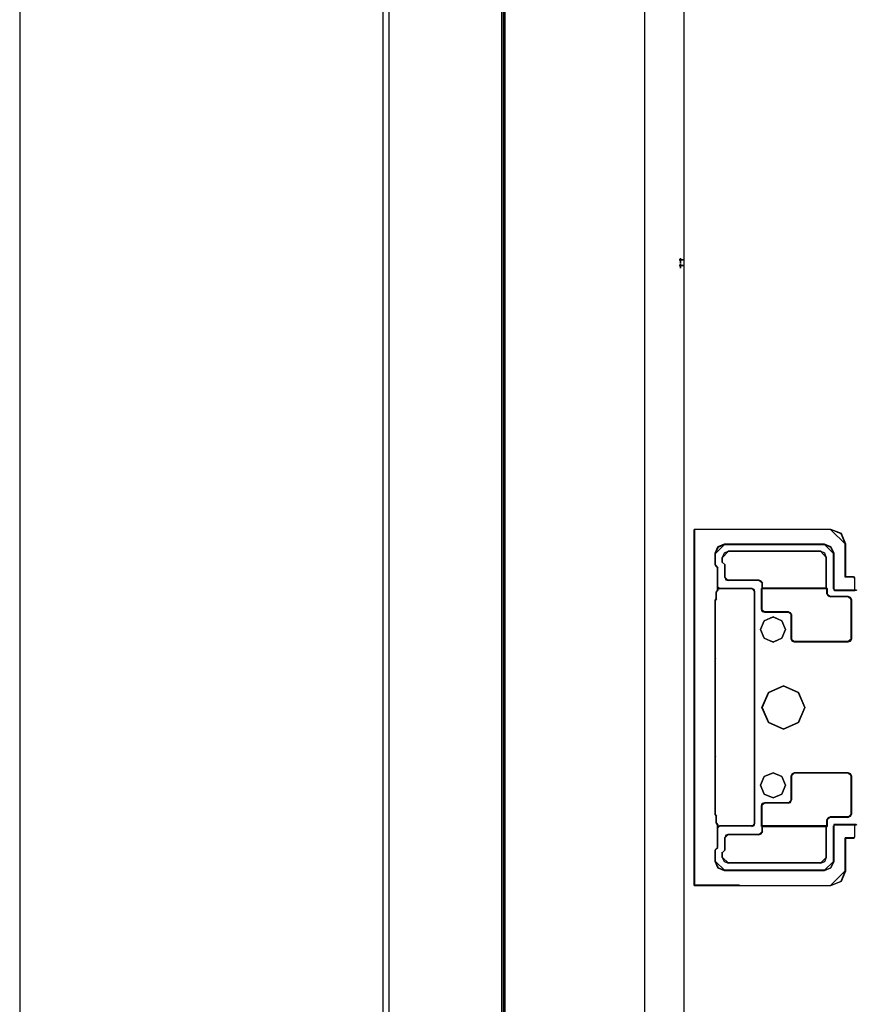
# Model space of a CAD drawing. Header units: millimetres. Extents: x 18084 to 52399, y 38174 to 56392.
# Tile 149 of 250: x 25022 to 25163, y 50901 to 51067. Entities that reach past the tile are written whole.
import ezdxf

# ---------------------------------------------------------------- set-up
doc = ezdxf.new("R2010")
doc.units = ezdxf.units.MM
doc.header["$LTSCALE"] = 100
for name, color, linetype in [('30', 7, 'Continuous'), ('5', 7, 'Continuous'), ('50', 7, 'Continuous'), ('51', 7, 'Continuous'), ('60', 7, 'Continuous')]:
    doc.layers.add(name, color=color, linetype=linetype)

msp = doc.modelspace()

# ---------------------------------------------------------------- linework, layer by layer
at = {"layer": '30', "color": 139}
for points in [[(25135.78, 50981.09), (25135.78, 50921.02), (25135.78, 50981.09)], [(25135.82, 50981.06), (25135.82, 50921.05), (25143.41, 50921.05), (25158.82, 50921.05), (25160.59, 50921.78), (25161.3, 50923.56), (25161.3, 50929.04), (25162.61, 50929.04), (25162.77, 50929.17), (25162.86, 50929.29), (25162.86, 50931.31), (25159.52, 50931.31), (25159.34, 50931.28), (25159.31, 50931.03), (25159.31, 50925.09), (25158.82, 50924.02), (25157.75, 50923.59), (25140.9, 50923.59), (25139.83, 50924.02), (25139.37, 50925.09), (25139.37, 50926.96), (25139.43, 50927.14), (25139.77, 50927.45), (25139.77, 50931.31), (25139.58, 50931.49), (25139.52, 50931.68), (25139.52, 50932.78), (25139.37, 50932.96), (25139.37, 50933.06), (25139.37, 50942.4), (25139.37, 50942.71), (25139.37, 50942.77), (25139.37, 50959.34), (25139.37, 50959.4), (25139.37, 50959.71), (25139.37, 50969.14), (25139.52, 50969.33), (25139.52, 50970.43), (25139.58, 50970.64), (25139.77, 50970.8), (25139.77, 50974.66), (25139.43, 50974.99), (25139.37, 50975.15), (25139.37, 50977.02), (25139.83, 50978.09), (25140.9, 50978.55), (25157.75, 50978.55), (25158.82, 50978.09), (25159.31, 50977.02), (25159.31, 50971.07), (25159.34, 50970.92), (25159.52, 50970.8), (25162.86, 50970.8), (25162.86, 50972.82), (25162.77, 50973), (25162.61, 50973.06), (25161.3, 50973.06), (25161.3, 50978.58), (25160.59, 50980.35), (25158.82, 50981.06), (25135.82, 50981.06)], [(25161.33, 50978.54), (25160.61, 50980.37), (25158.78, 50981.09), (25161.33, 50978.54)], [(25140.94, 50978.58), (25139.82, 50978.1), (25139.34, 50976.98), (25140.94, 50978.58)], [(25157.78, 50978.58), (25140.87, 50978.58), (25157.78, 50978.58)], [(25159.34, 50976.98), (25158.83, 50978.1), (25157.71, 50978.58), (25159.34, 50976.98)], [(25161.26, 50978.61), (25161.26, 50973.03), (25161.26, 50978.61)], [(25139.34, 50975.11), (25139.34, 50977.05), (25139.34, 50975.11)], [(25141.58, 50977.39), (25140.83, 50977.06), (25140.53, 50976.28), (25141.58, 50977.39)], [(25140.53, 50976.34), (25140.53, 50975.48), (25140.53, 50976.34)], [(25141.54, 50977.39), (25157.14, 50977.39), (25141.54, 50977.39)], [(25158.11, 50976.28), (25157.82, 50977.06), (25157.07, 50977.39), (25158.11, 50976.28)], [(25158.05, 50971.13), (25158.05, 50976.34), (25158.05, 50971.13)], [(25159.27, 50977.05), (25159.27, 50971.04), (25159.27, 50977.05)], [(25139.34, 50975.18), (25139.46, 50974.96), (25139.34, 50975.18)], [(25139.4, 50975.03), (25139.8, 50974.62), (25139.4, 50975.03)], [(25139.73, 50974.69), (25139.73, 50970.76), (25139.73, 50974.69)], [(25140.53, 50975.55), (25141, 50975.11), (25140.53, 50975.55)], [(25140.93, 50972.97), (25140.93, 50975.18), (25140.93, 50972.97)], [(25140.93, 50973.04), (25141.14, 50972.58), (25141.52, 50972.48), (25140.93, 50973.04)], [(25162.65, 50973.1), (25161.26, 50973.1), (25162.65, 50973.1)], [(25139.8, 50971.04), (25139.8, 50971.35), (25139.8, 50971.04)], [(25139.8, 50971.35), (25139.83, 50971.12), (25140.11, 50971.04), (25139.8, 50971.35)], [(25141.45, 50972.55), (25146.75, 50972.55), (25141.45, 50972.55)], [(25147.34, 50971.99), (25147.1, 50972.37), (25146.68, 50972.55), (25147.34, 50971.99)], [(25147.34, 50971.2), (25147.14, 50971.07), (25147.34, 50971.2)], [(25147.27, 50972.06), (25147.27, 50971.13), (25147.27, 50972.06)], [(25158.11, 50971.2), (25147.27, 50971.2), (25158.11, 50971.2)], [(25158.05, 50971.2), (25158.21, 50971.07), (25158.05, 50971.2)], [(25139.62, 50970.68), (25139.49, 50970.39), (25139.62, 50970.68)], [(25139.49, 50970.46), (25139.49, 50969.29), (25139.49, 50970.46)], [(25139.8, 50970.83), (25139.55, 50970.61), (25139.8, 50970.83)], [(25139.8, 50970.76), (25139.8, 50971.11), (25139.8, 50970.76)], [(25140.04, 50971.11), (25145.56, 50971.11), (25140.04, 50971.11)], [(25146.02, 50970.55), (25145.91, 50970.97), (25145.49, 50971.11), (25146.02, 50970.55)], [(25145.95, 50970.62), (25145.95, 50961.27), (25145.95, 50970.62)], [(25147.14, 50971.14), (25158.21, 50971.14), (25147.14, 50971.14)], [(25147.14, 50971.14), (25147.14, 50967.58), (25147.14, 50971.14)], [(25158.14, 50970.21), (25158.14, 50971.14), (25158.14, 50970.21)], [(25158.14, 50970.28), (25158.35, 50969.86), (25158.76, 50969.69), (25158.14, 50970.28)], [(25158.69, 50969.76), (25161.76, 50969.76), (25158.69, 50969.76)], [(25159.27, 50971.11), (25159.31, 50970.92), (25159.56, 50970.76), (25159.27, 50971.11)], [(25163.11, 50970.83), (25159.49, 50970.83), (25163.11, 50970.83)], [(25162.31, 50969.23), (25162.1, 50969.58), (25161.69, 50969.76), (25162.31, 50969.23)], [(25139.56, 50969.36), (25139.34, 50969.11), (25139.56, 50969.36)], [(25139.34, 50969.18), (25139.34, 50959.67), (25139.34, 50969.18)], [(25162.24, 50969.3), (25162.24, 50962.58), (25162.24, 50969.3)], [(25151.19, 50964.18), (25150.57, 50965.67), (25149.08, 50966.33), (25147.58, 50965.67), (25146.96, 50964.18), (25147.58, 50962.72), (25149.08, 50962.09), (25150.57, 50962.72), (25151.19, 50964.18)], [(25147.14, 50967.64), (25147.28, 50967.22), (25147.7, 50967.12), (25147.14, 50967.64)], [(25151.69, 50967.19), (25147.64, 50967.19), (25151.69, 50967.19)], [(25152.2, 50966.66), (25152, 50967.04), (25151.62, 50967.19), (25152.2, 50966.66)], [(25152.14, 50962.58), (25152.14, 50966.73), (25152.14, 50962.58)], [(25145.95, 50961.37), (25145.95, 50940.77), (25145.95, 50961.37)], [(25152.14, 50962.65), (25152.31, 50962.23), (25152.69, 50962.12), (25152.14, 50962.65)], [(25161.76, 50962.19), (25152.63, 50962.19), (25161.76, 50962.19)], [(25161.69, 50962.12), (25162.1, 50962.23), (25162.31, 50962.65), (25161.69, 50962.12)], [(25139.34, 50959.37), (25139.34, 50959.74), (25139.34, 50959.37)], [(25139.34, 50959.44), (25139.34, 50959.34), (25139.46, 50959.24), (25139.34, 50959.44)], [(25139.34, 50959.44), (25139.34, 50942.67), (25139.34, 50959.44)], [(25154.47, 50951.04), (25153.39, 50953.57), (25150.85, 50954.69), (25148.29, 50953.57), (25147.21, 50951.04), (25148.29, 50948.53), (25150.85, 50947.42), (25153.39, 50948.53), (25154.47, 50951.04)], [(25139.46, 50942.86), (25139.34, 50942.77), (25139.34, 50942.67), (25139.46, 50942.86)], [(25139.34, 50942.74), (25139.34, 50942.37), (25139.34, 50942.74)], [(25139.34, 50942.44), (25139.34, 50933.02), (25139.34, 50942.44)], [(25145.95, 50940.84), (25145.95, 50931.49), (25145.95, 50940.84)], [(25151.19, 50937.93), (25150.57, 50939.42), (25149.08, 50940.01), (25147.58, 50939.42), (25146.96, 50937.93), (25147.58, 50936.43), (25149.08, 50935.81), (25150.57, 50936.43), (25151.19, 50937.93)], [(25152.69, 50940.01), (25152.31, 50939.87), (25152.14, 50939.45), (25152.69, 50940.01)], [(25152.63, 50940.01), (25161.76, 50940.01), (25152.63, 50940.01)], [(25162.31, 50939.45), (25162.1, 50939.87), (25161.69, 50940.01), (25162.31, 50939.45)], [(25152.14, 50935.44), (25152.14, 50939.52), (25152.14, 50935.44)], [(25162.24, 50933.05), (25162.24, 50939.52), (25162.24, 50933.05)], [(25147.7, 50934.99), (25147.28, 50934.88), (25147.14, 50934.46), (25147.7, 50934.99)], [(25147.64, 50934.99), (25151.69, 50934.99), (25147.64, 50934.99)], [(25151.62, 50934.92), (25152, 50935.06), (25152.2, 50935.51), (25151.62, 50934.92)], [(25139.34, 50932.93), (25139.34, 50933.09), (25139.34, 50932.93)], [(25139.56, 50932.75), (25139.34, 50933), (25139.56, 50932.75)], [(25147.14, 50931), (25147.14, 50934.53), (25147.14, 50931)], [(25161.69, 50932.53), (25162.1, 50932.71), (25162.31, 50933.12), (25161.69, 50932.53)], [(25139.49, 50932.81), (25139.49, 50931.64), (25139.49, 50932.81)], [(25139.49, 50931.71), (25139.62, 50931.46), (25139.49, 50931.71)], [(25139.8, 50931.28), (25139.55, 50931.53), (25139.8, 50931.28)], [(25139.73, 50931.35), (25139.73, 50927.42), (25139.73, 50931.35)], [(25139.8, 50930.75), (25139.8, 50931.35), (25139.8, 50930.75)], [(25145.49, 50931), (25145.91, 50931.14), (25146.02, 50931.56), (25145.49, 50931)], [(25158.76, 50932.6), (25158.35, 50932.43), (25158.14, 50932.04), (25158.76, 50932.6)], [(25158.14, 50931), (25158.14, 50932.11), (25158.14, 50931)], [(25161.82, 50932.6), (25158.69, 50932.6), (25161.82, 50932.6)], [(25159.56, 50931.35), (25159.31, 50931.31), (25159.27, 50931), (25159.56, 50931.35)], [(25163.11, 50931.35), (25159.49, 50931.35), (25163.11, 50931.35)], [(25140.11, 50931.07), (25139.83, 50930.99), (25139.8, 50930.75), (25140.11, 50931.07)], [(25140.04, 50931.07), (25145.56, 50931.07), (25140.04, 50931.07)], [(25146.68, 50929.56), (25147.1, 50929.73), (25147.34, 50930.15), (25146.68, 50929.56)], [(25147.14, 50931.07), (25158.21, 50931.07), (25147.14, 50931.07)], [(25147.34, 50930.91), (25147.14, 50931.07), (25147.34, 50930.91)], [(25147.27, 50930.08), (25147.27, 50930.98), (25147.27, 50930.08)], [(25158.11, 50930.98), (25147.27, 50930.98), (25158.11, 50930.98)], [(25158.05, 50930.91), (25158.21, 50931.07), (25158.05, 50930.91)], [(25158.05, 50925.76), (25158.05, 50930.98), (25158.05, 50925.76)], [(25159.27, 50931.07), (25159.27, 50925.06), (25159.27, 50931.07)], [(25141.52, 50929.63), (25141.14, 50929.53), (25140.93, 50929.07), (25141.52, 50929.63)], [(25140.93, 50926.99), (25140.93, 50929.14), (25140.93, 50926.99)], [(25141.45, 50929.63), (25146.75, 50929.63), (25141.45, 50929.63)], [(25161.26, 50923.53), (25161.26, 50929.08), (25161.26, 50923.53)], [(25162.65, 50929.08), (25161.26, 50929.08), (25162.65, 50929.08)], [(25139.46, 50927.18), (25139.34, 50926.93), (25139.46, 50927.18)], [(25139.34, 50925.06), (25139.34, 50927), (25139.34, 50925.06)], [(25139.4, 50927.11), (25139.8, 50927.48), (25139.4, 50927.11)], [(25140.53, 50926.56), (25141, 50927.06), (25140.53, 50926.56)], [(25140.53, 50925.76), (25140.53, 50926.63), (25140.53, 50925.76)], [(25139.34, 50925.13), (25139.82, 50924), (25140.94, 50923.56), (25139.34, 50925.13)], [(25140.53, 50925.83), (25140.83, 50925.08), (25141.58, 50924.78), (25140.53, 50925.83)], [(25141.54, 50924.85), (25157.14, 50924.85), (25141.54, 50924.85)], [(25157.07, 50924.78), (25157.82, 50925.08), (25158.11, 50925.83), (25157.07, 50924.78)], [(25157.71, 50923.56), (25158.83, 50924), (25159.34, 50925.13), (25157.71, 50923.56)], [(25157.78, 50923.63), (25140.87, 50923.63), (25157.78, 50923.63)], [(25158.78, 50921.02), (25160.61, 50921.77), (25161.33, 50923.6), (25158.78, 50921.02)], [(25135.78, 50921.08), (25143.45, 50921.08), (25135.78, 50921.08)]]:
    msp.add_lwpolyline(points, close=True, dxfattribs=at)
at = {"layer": '30', "color": 7}
for points in [[(25135.78, 50981.09), (25135.78, 50921.02), (25143.4, 50921.02), (25158.84, 50921.02), (25160.62, 50921.75), (25161.33, 50923.53), (25161.33, 50929.02), (25162.65, 50929.02), (25162.8, 50929.14), (25162.89, 50929.26), (25162.89, 50931.29), (25159.55, 50931.29), (25159.36, 50931.26), (25159.33, 50931.01), (25159.33, 50925.06), (25158.84, 50923.99), (25157.77, 50923.56), (25140.88, 50923.56), (25139.8, 50923.99), (25139.34, 50925.06), (25139.34, 50926.93), (25139.41, 50927.12), (25139.74, 50927.42), (25139.74, 50931.29), (25139.56, 50931.47), (25139.5, 50931.66), (25139.5, 50932.76), (25139.34, 50932.94), (25139.34, 50933.04), (25139.34, 50942.39), (25139.34, 50942.7), (25139.34, 50942.76), (25139.34, 50959.35), (25139.34, 50959.41), (25139.34, 50959.72), (25139.34, 50969.16), (25139.5, 50969.35), (25139.5, 50970.45), (25139.56, 50970.67), (25139.74, 50970.82), (25139.74, 50974.68), (25139.41, 50975.02), (25139.34, 50975.18), (25139.34, 50977.05), (25139.8, 50978.12), (25140.88, 50978.58), (25157.77, 50978.58), (25158.84, 50978.12), (25159.33, 50977.05), (25159.33, 50971.1), (25159.36, 50970.94), (25159.55, 50970.82), (25162.89, 50970.82), (25162.89, 50972.84), (25162.8, 50973.03), (25162.65, 50973.09), (25161.33, 50973.09), (25161.33, 50978.61), (25160.62, 50980.39), (25158.84, 50981.09), (25135.78, 50981.09)], [(25135.78, 50981.09), (25135.78, 50921.02), (25143.4, 50921.02), (25158.84, 50921.02), (25160.62, 50921.75), (25161.33, 50923.53), (25161.33, 50929.02), (25162.65, 50929.02), (25162.8, 50929.14), (25162.89, 50929.26), (25162.89, 50931.29), (25159.55, 50931.29), (25159.36, 50931.26), (25159.33, 50931.01), (25159.33, 50925.06), (25158.84, 50923.99), (25157.77, 50923.56), (25140.88, 50923.56), (25139.8, 50923.99), (25139.34, 50925.06), (25139.34, 50926.93), (25139.41, 50927.12), (25139.74, 50927.42), (25139.74, 50931.29), (25139.56, 50931.47), (25139.5, 50931.66), (25139.5, 50932.76), (25139.34, 50932.94), (25139.34, 50933.04), (25139.34, 50942.39), (25139.34, 50942.7), (25139.34, 50942.76), (25139.34, 50959.35), (25139.34, 50959.41), (25139.34, 50959.72), (25139.34, 50969.16), (25139.5, 50969.35), (25139.5, 50970.45), (25139.56, 50970.67), (25139.74, 50970.82), (25139.74, 50974.68), (25139.41, 50975.02), (25139.34, 50975.18), (25139.34, 50977.05), (25139.8, 50978.12), (25140.88, 50978.58), (25157.77, 50978.58), (25158.84, 50978.12), (25159.33, 50977.05), (25159.33, 50971.1), (25159.36, 50970.94), (25159.55, 50970.82), (25162.89, 50970.82), (25162.89, 50972.84), (25162.8, 50973.03), (25162.65, 50973.09), (25161.33, 50973.09), (25161.33, 50978.61), (25160.62, 50980.39), (25158.84, 50981.09), (25135.78, 50981.09)], [(25135.78, 50981.09), (25135.78, 50921.02), (25143.4, 50921.02), (25158.84, 50921.02), (25160.62, 50921.75), (25161.33, 50923.53), (25161.33, 50929.02), (25162.65, 50929.02), (25162.8, 50929.14), (25162.89, 50929.26), (25162.89, 50931.29), (25159.55, 50931.29), (25159.36, 50931.26), (25159.33, 50931.01), (25159.33, 50925.06), (25158.84, 50923.99), (25157.77, 50923.56), (25140.88, 50923.56), (25139.8, 50923.99), (25139.34, 50925.06), (25139.34, 50926.93), (25139.41, 50927.12), (25139.74, 50927.42), (25139.74, 50931.29), (25139.56, 50931.47), (25139.5, 50931.66), (25139.5, 50932.76), (25139.34, 50932.94), (25139.34, 50933.04), (25139.34, 50942.39), (25139.34, 50942.7), (25139.34, 50942.76), (25139.34, 50959.35), (25139.34, 50959.41), (25139.34, 50959.72), (25139.34, 50969.16), (25139.5, 50969.35), (25139.5, 50970.45), (25139.56, 50970.67), (25139.74, 50970.82), (25139.74, 50974.68), (25139.41, 50975.02), (25139.34, 50975.18), (25139.34, 50977.05), (25139.8, 50978.12), (25140.88, 50978.58), (25157.77, 50978.58), (25158.84, 50978.12), (25159.33, 50977.05), (25159.33, 50971.1), (25159.36, 50970.94), (25159.55, 50970.82), (25162.89, 50970.82), (25162.89, 50972.84), (25162.8, 50973.03), (25162.65, 50973.09), (25161.33, 50973.09), (25161.33, 50978.61), (25160.62, 50980.39), (25158.84, 50981.09), (25135.78, 50981.09)], [(25139.34, 50942.76), (25139.34, 50959.35), (25139.34, 50959.41), (25139.34, 50959.72), (25139.34, 50969.16), (25139.5, 50969.35), (25139.5, 50970.45), (25139.56, 50970.67), (25139.74, 50970.82), (25139.74, 50974.68), (25139.41, 50975.02), (25139.34, 50975.18), (25139.34, 50977.05), (25139.8, 50978.12), (25140.88, 50978.58), (25157.77, 50978.58), (25158.84, 50978.12), (25159.33, 50977.05), (25159.33, 50971.1), (25159.36, 50970.94), (25159.55, 50970.82), (25162.89, 50970.82), (25162.89, 50972.84), (25162.8, 50973.03), (25162.65, 50973.09), (25161.33, 50973.09), (25161.33, 50978.61), (25160.62, 50980.39), (25158.84, 50981.09), (25135.78, 50981.09), (25135.78, 50921.02), (25143.4, 50921.02), (25158.84, 50921.02), (25160.62, 50921.75), (25161.33, 50923.53), (25161.33, 50929.02), (25162.65, 50929.02), (25162.8, 50929.14), (25162.89, 50929.26), (25162.89, 50931.29), (25159.55, 50931.29), (25159.36, 50931.26), (25159.33, 50931.01), (25159.33, 50925.06), (25158.84, 50923.99), (25157.77, 50923.56), (25140.88, 50923.56), (25139.8, 50923.99), (25139.34, 50925.06), (25139.34, 50926.93), (25139.41, 50927.12), (25139.74, 50927.42), (25139.74, 50931.29), (25139.56, 50931.47), (25139.5, 50931.66), (25139.5, 50932.76), (25139.34, 50932.94), (25139.34, 50933.04), (25139.34, 50942.39), (25139.34, 50942.7), (25139.34, 50942.76)], [(25147.14, 50971.14), (25158.19, 50971.14), (25158.19, 50970.27), (25158.37, 50969.9), (25158.74, 50969.75), (25161.76, 50969.75), (25162.13, 50969.59), (25162.31, 50969.29), (25162.31, 50962.59), (25162.13, 50962.22), (25161.76, 50962.12), (25152.65, 50962.12), (25152.31, 50962.22), (25152.16, 50962.59), (25152.16, 50966.69), (25151.97, 50967.03), (25151.64, 50967.16), (25147.64, 50967.16), (25147.27, 50967.25), (25147.14, 50967.62), (25147.14, 50971.14)], [(25147.14, 50971.14), (25158.19, 50971.14), (25158.19, 50970.27), (25158.37, 50969.9), (25158.74, 50969.75), (25161.76, 50969.75), (25162.13, 50969.59), (25162.31, 50969.29), (25162.31, 50962.59), (25162.13, 50962.22), (25161.76, 50962.12), (25152.65, 50962.12), (25152.31, 50962.22), (25152.16, 50962.59), (25152.16, 50966.69), (25151.97, 50967.03), (25151.64, 50967.16), (25147.64, 50967.16), (25147.27, 50967.25), (25147.14, 50967.62), (25147.14, 50971.14)], [(25147.14, 50971.14), (25158.19, 50971.14), (25158.19, 50970.27), (25158.37, 50969.9), (25158.74, 50969.75), (25161.76, 50969.75), (25162.13, 50969.59), (25162.31, 50969.29), (25162.31, 50962.59), (25162.13, 50962.22), (25161.76, 50962.12), (25152.65, 50962.12), (25152.31, 50962.22), (25152.16, 50962.59), (25152.16, 50966.69), (25151.97, 50967.03), (25151.64, 50967.16), (25147.64, 50967.16), (25147.27, 50967.25), (25147.14, 50967.62), (25147.14, 50971.14)], [(25152.65, 50962.12), (25161.76, 50962.12), (25162.13, 50962.22), (25162.31, 50962.59), (25162.31, 50969.29), (25162.13, 50969.59), (25161.76, 50969.75), (25158.74, 50969.75), (25158.37, 50969.9), (25158.19, 50970.27), (25158.19, 50971.14), (25147.14, 50971.14), (25147.14, 50967.62), (25147.27, 50967.25), (25147.64, 50967.16), (25151.64, 50967.16), (25151.97, 50967.03), (25152.16, 50966.69), (25152.16, 50962.59), (25152.31, 50962.22), (25152.65, 50962.12)], [(25152.65, 50962.12), (25161.76, 50962.12), (25162.13, 50962.22), (25162.31, 50962.59), (25162.31, 50969.29), (25162.13, 50969.59), (25161.76, 50969.75), (25158.74, 50969.75), (25158.37, 50969.9), (25158.19, 50970.27), (25158.19, 50971.14), (25147.14, 50971.14), (25147.14, 50967.62), (25147.27, 50967.25), (25147.64, 50967.16), (25151.64, 50967.16), (25151.97, 50967.03), (25152.16, 50966.69), (25152.16, 50962.59), (25152.31, 50962.22), (25152.65, 50962.12)], [(25152.65, 50962.12), (25161.76, 50962.12), (25162.13, 50962.22), (25162.31, 50962.59), (25162.31, 50969.29), (25162.13, 50969.59), (25161.76, 50969.75), (25158.74, 50969.75), (25158.37, 50969.9), (25158.19, 50970.27), (25158.19, 50971.14), (25147.14, 50971.14), (25147.14, 50967.62), (25147.27, 50967.25), (25147.64, 50967.16), (25151.64, 50967.16), (25151.97, 50967.03), (25152.16, 50966.69), (25152.16, 50962.59), (25152.31, 50962.22), (25152.65, 50962.12)], [(25150.57, 50965.67), (25151.19, 50964.18), (25150.57, 50962.72), (25149.08, 50962.09), (25147.58, 50962.72), (25146.96, 50964.18), (25147.58, 50965.67), (25149.08, 50966.33), (25150.57, 50965.67)], [(25150.57, 50965.67), (25151.19, 50964.18), (25150.57, 50962.72), (25149.08, 50962.09), (25147.58, 50962.72), (25146.96, 50964.18), (25147.58, 50965.67), (25149.08, 50966.33), (25150.57, 50965.67)], [(25150.57, 50965.67), (25151.19, 50964.18), (25150.57, 50962.72), (25149.08, 50962.09), (25147.58, 50962.72), (25146.96, 50964.18), (25147.58, 50965.67), (25149.08, 50966.33), (25150.57, 50965.67)], [(25147.58, 50962.72), (25149.08, 50962.09), (25150.57, 50962.72), (25151.19, 50964.18), (25150.57, 50965.67), (25149.08, 50966.33), (25147.58, 50965.67), (25146.96, 50964.18), (25147.58, 50962.72)], [(25147.58, 50962.72), (25149.08, 50962.09), (25150.57, 50962.72), (25151.19, 50964.18), (25150.57, 50965.67), (25149.08, 50966.33), (25147.58, 50965.67), (25146.96, 50964.18), (25147.58, 50962.72)], [(25147.58, 50962.72), (25149.08, 50962.09), (25150.57, 50962.72), (25151.19, 50964.18), (25150.57, 50965.67), (25149.08, 50966.33), (25147.58, 50965.67), (25146.96, 50964.18), (25147.58, 50962.72)], [(25150.85, 50954.69), (25153.39, 50953.57), (25154.47, 50951.04), (25153.39, 50948.53), (25150.85, 50947.42), (25148.29, 50948.53), (25147.21, 50951.04), (25148.29, 50953.57), (25150.85, 50954.69)], [(25150.85, 50954.69), (25153.39, 50953.57), (25154.47, 50951.04), (25153.39, 50948.53), (25150.85, 50947.42), (25148.29, 50948.53), (25147.21, 50951.04), (25148.29, 50953.57), (25150.85, 50954.69)], [(25150.85, 50954.69), (25153.39, 50953.57), (25154.47, 50951.04), (25153.39, 50948.53), (25150.85, 50947.42), (25148.29, 50948.53), (25147.21, 50951.04), (25148.29, 50953.57), (25150.85, 50954.69)], [(25150.85, 50954.69), (25148.29, 50953.57), (25147.21, 50951.04), (25148.29, 50948.53), (25150.85, 50947.42), (25153.39, 50948.53), (25154.47, 50951.04), (25153.39, 50953.57), (25150.85, 50954.69)], [(25150.85, 50954.69), (25148.29, 50953.57), (25147.21, 50951.04), (25148.29, 50948.53), (25150.85, 50947.42), (25153.39, 50948.53), (25154.47, 50951.04), (25153.39, 50953.57), (25150.85, 50954.69)], [(25150.85, 50954.69), (25148.29, 50953.57), (25147.21, 50951.04), (25148.29, 50948.53), (25150.85, 50947.42), (25153.39, 50948.53), (25154.47, 50951.04), (25153.39, 50953.57), (25150.85, 50954.69)], [(25153.39, 50948.53), (25154.47, 50951.04), (25153.39, 50953.57), (25150.85, 50954.69), (25148.29, 50953.57), (25147.21, 50951.04), (25148.29, 50948.53), (25150.85, 50947.42), (25153.39, 50948.53)], [(25153.39, 50948.53), (25154.47, 50951.04), (25153.39, 50953.57), (25150.85, 50954.69), (25148.29, 50953.57), (25147.21, 50951.04), (25148.29, 50948.53), (25150.85, 50947.42), (25153.39, 50948.53)], [(25149.08, 50940.01), (25150.57, 50939.42), (25151.19, 50937.93), (25150.57, 50936.43), (25149.08, 50935.81), (25147.58, 50936.43), (25146.96, 50937.93), (25147.58, 50939.42), (25149.08, 50940.01)], [(25149.08, 50940.01), (25150.57, 50939.42), (25151.19, 50937.93), (25150.57, 50936.43), (25149.08, 50935.81), (25147.58, 50936.43), (25146.96, 50937.93), (25147.58, 50939.42), (25149.08, 50940.01)], [(25149.08, 50940.01), (25150.57, 50939.42), (25151.19, 50937.93), (25150.57, 50936.43), (25149.08, 50935.81), (25147.58, 50936.43), (25146.96, 50937.93), (25147.58, 50939.42), (25149.08, 50940.01)], [(25150.57, 50939.42), (25149.08, 50940.01), (25147.58, 50939.42), (25146.96, 50937.93), (25147.58, 50936.43), (25149.08, 50935.81), (25150.57, 50936.43), (25151.19, 50937.93), (25150.57, 50939.42)], [(25150.57, 50939.42), (25149.08, 50940.01), (25147.58, 50939.42), (25146.96, 50937.93), (25147.58, 50936.43), (25149.08, 50935.81), (25150.57, 50936.43), (25151.19, 50937.93), (25150.57, 50939.42)], [(25150.57, 50939.42), (25149.08, 50940.01), (25147.58, 50939.42), (25146.96, 50937.93), (25147.58, 50936.43), (25149.08, 50935.81), (25150.57, 50936.43), (25151.19, 50937.93), (25150.57, 50939.42)], [(25152.16, 50935.48), (25152.16, 50939.52), (25152.31, 50939.89), (25152.65, 50940.01), (25161.76, 50940.01), (25162.13, 50939.89), (25162.31, 50939.52), (25162.31, 50933.07), (25162.13, 50932.7), (25161.76, 50932.54), (25158.74, 50932.54), (25158.37, 50932.39), (25158.19, 50932.05), (25158.19, 50931), (25147.14, 50931), (25147.14, 50934.49), (25147.27, 50934.86), (25147.64, 50934.95), (25151.64, 50934.95), (25151.97, 50935.07), (25152.16, 50935.48)], [(25152.16, 50935.48), (25152.16, 50939.52), (25152.31, 50939.89), (25152.65, 50940.01), (25161.76, 50940.01), (25162.13, 50939.89), (25162.31, 50939.52), (25162.31, 50933.07), (25162.13, 50932.7), (25161.76, 50932.54), (25158.74, 50932.54), (25158.37, 50932.39), (25158.19, 50932.05), (25158.19, 50931), (25147.14, 50931), (25147.14, 50934.49), (25147.27, 50934.86), (25147.64, 50934.95), (25151.64, 50934.95), (25151.97, 50935.07), (25152.16, 50935.48)], [(25152.16, 50935.48), (25152.16, 50939.52), (25152.31, 50939.89), (25152.65, 50940.01), (25161.76, 50940.01), (25162.13, 50939.89), (25162.31, 50939.52), (25162.31, 50933.07), (25162.13, 50932.7), (25161.76, 50932.54), (25158.74, 50932.54), (25158.37, 50932.39), (25158.19, 50932.05), (25158.19, 50931), (25147.14, 50931), (25147.14, 50934.49), (25147.27, 50934.86), (25147.64, 50934.95), (25151.64, 50934.95), (25151.97, 50935.07), (25152.16, 50935.48)], [(25152.16, 50939.52), (25152.16, 50935.48), (25151.97, 50935.07), (25151.64, 50934.95), (25147.64, 50934.95), (25147.27, 50934.86), (25147.14, 50934.49), (25147.14, 50931), (25158.19, 50931), (25158.19, 50932.05), (25158.37, 50932.39), (25158.74, 50932.54), (25161.76, 50932.54), (25162.13, 50932.7), (25162.31, 50933.07), (25162.31, 50939.52), (25162.13, 50939.89), (25161.76, 50940.01), (25152.65, 50940.01), (25152.31, 50939.89), (25152.16, 50939.52)], [(25152.16, 50939.52), (25152.16, 50935.48), (25151.97, 50935.07), (25151.64, 50934.95), (25147.64, 50934.95), (25147.27, 50934.86), (25147.14, 50934.49), (25147.14, 50931), (25158.19, 50931), (25158.19, 50932.05), (25158.37, 50932.39), (25158.74, 50932.54), (25161.76, 50932.54), (25162.13, 50932.7), (25162.31, 50933.07), (25162.31, 50939.52), (25162.13, 50939.89), (25161.76, 50940.01), (25152.65, 50940.01), (25152.31, 50939.89), (25152.16, 50939.52)], [(25152.16, 50939.52), (25152.16, 50935.48), (25151.97, 50935.07), (25151.64, 50934.95), (25147.64, 50934.95), (25147.27, 50934.86), (25147.14, 50934.49), (25147.14, 50931), (25158.19, 50931), (25158.19, 50932.05), (25158.37, 50932.39), (25158.74, 50932.54), (25161.76, 50932.54), (25162.13, 50932.7), (25162.31, 50933.07), (25162.31, 50939.52), (25162.13, 50939.89), (25161.76, 50940.01), (25152.65, 50940.01), (25152.31, 50939.89), (25152.16, 50939.52)]]:
    msp.add_lwpolyline(points, close=True, dxfattribs=at)
at = {"layer": '30', "color": 59}
for points in [[(25135.78, 50981.09), (25135.78, 50921.02), (25143.4, 50921.02), (25158.84, 50921.02), (25160.62, 50921.75), (25161.33, 50923.53), (25161.33, 50929.02), (25162.65, 50929.02), (25162.8, 50929.14), (25162.89, 50929.26), (25162.89, 50931.29), (25159.55, 50931.29), (25159.36, 50931.26), (25159.33, 50931.01), (25159.33, 50925.06), (25158.84, 50923.99), (25157.77, 50923.56), (25140.88, 50923.56), (25139.8, 50923.99), (25139.34, 50925.06), (25139.34, 50926.93), (25139.41, 50927.12), (25139.74, 50927.42), (25139.74, 50931.29), (25139.56, 50931.47), (25139.5, 50931.66), (25139.5, 50932.76), (25139.34, 50932.94), (25139.34, 50933.04), (25139.34, 50942.39), (25139.34, 50942.7), (25139.34, 50942.76), (25139.34, 50959.35), (25139.34, 50959.41), (25139.34, 50959.72), (25139.34, 50969.16), (25139.5, 50969.35), (25139.5, 50970.45), (25139.56, 50970.67), (25139.74, 50970.82), (25139.74, 50974.68), (25139.41, 50975.02), (25139.34, 50975.18), (25139.34, 50977.05), (25139.8, 50978.12), (25140.88, 50978.58), (25157.77, 50978.58), (25158.84, 50978.12), (25159.33, 50977.05), (25159.33, 50971.1), (25159.36, 50970.94), (25159.55, 50970.82), (25162.89, 50970.82), (25162.89, 50972.84), (25162.8, 50973.03), (25162.65, 50973.09), (25161.33, 50973.09), (25161.33, 50978.61), (25160.62, 50980.39), (25158.84, 50981.09), (25135.78, 50981.09)], [(25139.34, 50942.76), (25139.34, 50959.35), (25139.34, 50959.41), (25139.34, 50959.72), (25139.34, 50969.16), (25139.5, 50969.35), (25139.5, 50970.45), (25139.56, 50970.67), (25139.74, 50970.82), (25139.74, 50974.68), (25139.41, 50975.02), (25139.34, 50975.18), (25139.34, 50977.05), (25139.8, 50978.12), (25140.88, 50978.58), (25157.77, 50978.58), (25158.84, 50978.12), (25159.33, 50977.05), (25159.33, 50971.1), (25159.36, 50970.94), (25159.55, 50970.82), (25162.89, 50970.82), (25162.89, 50972.84), (25162.8, 50973.03), (25162.65, 50973.09), (25161.33, 50973.09), (25161.33, 50978.61), (25160.62, 50980.39), (25158.84, 50981.09), (25135.78, 50981.09), (25135.78, 50921.02), (25143.4, 50921.02), (25158.84, 50921.02), (25160.62, 50921.75), (25161.33, 50923.53), (25161.33, 50929.02), (25162.65, 50929.02), (25162.8, 50929.14), (25162.89, 50929.26), (25162.89, 50931.29), (25159.55, 50931.29), (25159.36, 50931.26), (25159.33, 50931.01), (25159.33, 50925.06), (25158.84, 50923.99), (25157.77, 50923.56), (25140.88, 50923.56), (25139.8, 50923.99), (25139.34, 50925.06), (25139.34, 50926.93), (25139.41, 50927.12), (25139.74, 50927.42), (25139.74, 50931.29), (25139.56, 50931.47), (25139.5, 50931.66), (25139.5, 50932.76), (25139.34, 50932.94), (25139.34, 50933.04), (25139.34, 50942.39), (25139.34, 50942.7), (25139.34, 50942.76)], [(25139.37, 50942.77), (25139.37, 50959.34), (25139.37, 50959.4), (25139.37, 50959.71), (25139.37, 50969.14), (25139.52, 50969.33), (25139.52, 50970.43), (25139.58, 50970.64), (25139.77, 50970.8), (25139.77, 50974.66), (25139.43, 50974.99), (25139.37, 50975.15), (25139.37, 50977.02), (25139.83, 50978.09), (25140.9, 50978.55), (25157.75, 50978.55), (25158.82, 50978.09), (25159.31, 50977.02), (25159.31, 50971.07), (25159.34, 50970.92), (25159.52, 50970.8), (25162.86, 50970.8), (25162.86, 50972.82), (25162.77, 50973), (25162.61, 50973.06), (25161.3, 50973.06), (25161.3, 50978.58), (25160.59, 50980.35), (25158.82, 50981.06), (25135.82, 50981.06), (25135.82, 50921.05), (25143.41, 50921.05), (25158.82, 50921.05), (25160.59, 50921.78), (25161.3, 50923.56), (25161.3, 50929.04), (25162.61, 50929.04), (25162.77, 50929.17), (25162.86, 50929.29), (25162.86, 50931.31), (25159.52, 50931.31), (25159.34, 50931.28), (25159.31, 50931.03), (25159.31, 50925.09), (25158.82, 50924.02), (25157.75, 50923.59), (25140.9, 50923.59), (25139.83, 50924.02), (25139.37, 50925.09), (25139.37, 50926.96), (25139.43, 50927.14), (25139.77, 50927.45), (25139.77, 50931.31), (25139.58, 50931.49), (25139.52, 50931.68), (25139.52, 50932.78), (25139.37, 50932.96), (25139.37, 50933.06), (25139.37, 50942.4), (25139.37, 50942.71), (25139.37, 50942.77)], [(25147.14, 50971.14), (25158.19, 50971.14), (25158.19, 50970.27), (25158.37, 50969.9), (25158.74, 50969.75), (25161.76, 50969.75), (25162.13, 50969.59), (25162.31, 50969.29), (25162.31, 50962.59), (25162.13, 50962.22), (25161.76, 50962.12), (25152.65, 50962.12), (25152.31, 50962.22), (25152.16, 50962.59), (25152.16, 50966.69), (25151.97, 50967.03), (25151.64, 50967.16), (25147.64, 50967.16), (25147.27, 50967.25), (25147.14, 50967.62), (25147.14, 50971.14)], [(25152.65, 50962.12), (25161.76, 50962.12), (25162.13, 50962.22), (25162.31, 50962.59), (25162.31, 50969.29), (25162.13, 50969.59), (25161.76, 50969.75), (25158.74, 50969.75), (25158.37, 50969.9), (25158.19, 50970.27), (25158.19, 50971.14), (25147.14, 50971.14), (25147.14, 50967.62), (25147.27, 50967.25), (25147.64, 50967.16), (25151.64, 50967.16), (25151.97, 50967.03), (25152.16, 50966.69), (25152.16, 50962.59), (25152.31, 50962.22), (25152.65, 50962.12)], [(25152.66, 50962.16), (25161.73, 50962.16), (25162.09, 50962.25), (25162.28, 50962.62), (25162.28, 50969.27), (25162.09, 50969.57), (25161.73, 50969.72), (25158.73, 50969.72), (25158.36, 50969.88), (25158.17, 50970.25), (25158.17, 50971.1), (25147.18, 50971.1), (25147.18, 50967.61), (25147.3, 50967.24), (25147.67, 50967.15), (25151.65, 50967.15), (25151.99, 50967.03), (25152.17, 50966.69), (25152.17, 50962.62), (25152.32, 50962.25), (25152.66, 50962.16)], [(25150.57, 50965.67), (25151.19, 50964.18), (25150.57, 50962.72), (25149.08, 50962.09), (25147.58, 50962.72), (25146.96, 50964.18), (25147.58, 50965.67), (25149.08, 50966.33), (25150.57, 50965.67)], [(25147.58, 50962.72), (25149.08, 50962.09), (25150.57, 50962.72), (25151.19, 50964.18), (25150.57, 50965.67), (25149.08, 50966.33), (25147.58, 50965.67), (25146.96, 50964.18), (25147.58, 50962.72)], [(25147.61, 50962.74), (25149.08, 50962.13), (25150.55, 50962.74), (25151.16, 50964.18), (25150.55, 50965.65), (25149.08, 50966.29), (25147.61, 50965.65), (25146.99, 50964.18), (25147.61, 50962.74)], [(25150.85, 50954.69), (25153.39, 50953.57), (25154.47, 50951.04), (25153.39, 50948.53), (25150.85, 50947.42), (25148.29, 50948.53), (25147.21, 50951.04), (25148.29, 50953.57), (25150.85, 50954.69)], [(25150.85, 50954.69), (25148.29, 50953.57), (25147.21, 50951.04), (25148.29, 50948.53), (25150.85, 50947.42), (25153.39, 50948.53), (25154.47, 50951.04), (25153.39, 50953.57), (25150.85, 50954.69)], [(25153.39, 50948.53), (25154.47, 50951.04), (25153.39, 50953.57), (25150.85, 50954.69), (25148.29, 50953.57), (25147.21, 50951.04), (25148.29, 50948.53), (25150.85, 50947.42), (25153.39, 50948.53)], [(25150.85, 50954.65), (25148.31, 50953.55), (25147.24, 50951.04), (25148.31, 50948.56), (25150.85, 50947.45), (25153.37, 50948.56), (25154.44, 50951.04), (25153.37, 50953.55), (25150.85, 50954.65)], [(25153.37, 50948.56), (25154.44, 50951.04), (25153.37, 50953.55), (25150.85, 50954.65), (25148.31, 50953.55), (25147.24, 50951.04), (25148.31, 50948.56), (25150.85, 50947.45), (25153.37, 50948.56)], [(25149.08, 50940.01), (25150.57, 50939.42), (25151.19, 50937.93), (25150.57, 50936.43), (25149.08, 50935.81), (25147.58, 50936.43), (25146.96, 50937.93), (25147.58, 50939.42), (25149.08, 50940.01)], [(25150.57, 50939.42), (25149.08, 50940.01), (25147.58, 50939.42), (25146.96, 50937.93), (25147.58, 50936.43), (25149.08, 50935.81), (25150.57, 50936.43), (25151.19, 50937.93), (25150.57, 50939.42)], [(25150.55, 50939.4), (25149.08, 50939.98), (25147.61, 50939.4), (25146.99, 50937.93), (25147.61, 50936.46), (25149.08, 50935.84), (25150.55, 50936.46), (25151.16, 50937.93), (25150.55, 50939.4)], [(25152.16, 50935.48), (25152.16, 50939.52), (25152.31, 50939.89), (25152.65, 50940.01), (25161.76, 50940.01), (25162.13, 50939.89), (25162.31, 50939.52), (25162.31, 50933.07), (25162.13, 50932.7), (25161.76, 50932.54), (25158.74, 50932.54), (25158.37, 50932.39), (25158.19, 50932.05), (25158.19, 50931), (25147.14, 50931), (25147.14, 50934.49), (25147.27, 50934.86), (25147.64, 50934.95), (25151.64, 50934.95), (25151.97, 50935.07), (25152.16, 50935.48)], [(25152.16, 50939.52), (25152.16, 50935.48), (25151.97, 50935.07), (25151.64, 50934.95), (25147.64, 50934.95), (25147.27, 50934.86), (25147.14, 50934.49), (25147.14, 50931), (25158.19, 50931), (25158.19, 50932.05), (25158.37, 50932.39), (25158.74, 50932.54), (25161.76, 50932.54), (25162.13, 50932.7), (25162.31, 50933.07), (25162.31, 50939.52), (25162.13, 50939.89), (25161.76, 50940.01), (25152.65, 50940.01), (25152.31, 50939.89), (25152.16, 50939.52)], [(25152.17, 50939.49), (25152.17, 50935.48), (25151.99, 50935.08), (25151.65, 50934.96), (25147.67, 50934.96), (25147.3, 50934.86), (25147.18, 50934.5), (25147.18, 50931.03), (25158.17, 50931.03), (25158.17, 50932.07), (25158.36, 50932.41), (25158.73, 50932.56), (25161.73, 50932.56), (25162.09, 50932.72), (25162.28, 50933.09), (25162.28, 50939.49), (25162.09, 50939.86), (25161.73, 50939.98), (25152.66, 50939.98), (25152.32, 50939.86), (25152.17, 50939.49)]]:
    msp.add_lwpolyline(points, close=True, dxfattribs=at)
at = {"layer": '30', "color": 7}
msp.add_lwpolyline([(25163.29, 50970.76), (25163.11, 50970.82), (25162.89, 50970.82), (25159.54, 50970.82), (25159.36, 50970.94), (25159.33, 50971.1), (25159.33, 50971.1), (25159.33, 50977.05), (25158.84, 50978.12), (25157.76, 50978.58), (25140.87, 50978.58), (25139.8, 50978.12), (25139.34, 50977.05), (25139.34, 50975.18), (25139.4, 50975.02), (25139.73, 50974.69), (25139.73, 50970.82), (25139.55, 50970.67), (25139.49, 50970.45), (25139.49, 50969.35), (25139.34, 50969.16), (25139.34, 50959.72), (25139.34, 50959.41), (25139.34, 50959.35), (25139.34, 50942.76), (25139.34, 50942.69), (25139.34, 50942.39), (25139.34, 50933.03), (25139.34, 50932.94), (25139.49, 50932.76), (25139.49, 50931.65), (25139.55, 50931.47), (25139.73, 50931.29), (25139.73, 50927.42), (25139.4, 50927.11), (25139.34, 50926.93), (25139.34, 50925.06), (25139.8, 50923.99), (25140.87, 50923.56), (25157.76, 50923.56), (25158.84, 50923.99), (25159.33, 50925.06), (25159.33, 50931.01), (25159.36, 50931.25), (25159.54, 50931.29), (25162.89, 50931.29), (25163.11, 50931.29), (25163.29, 50931.35)], dxfattribs=at)
msp.add_lwpolyline([(25163.29, 50970.76), (25163.11, 50970.82), (25162.89, 50970.82), (25159.54, 50970.82), (25159.36, 50970.94), (25159.33, 50971.1), (25159.33, 50971.1), (25159.33, 50977.05), (25158.84, 50978.12), (25157.76, 50978.58), (25140.87, 50978.58), (25139.8, 50978.12), (25139.34, 50977.05), (25139.34, 50975.18), (25139.4, 50975.02), (25139.73, 50974.69), (25139.73, 50970.82), (25139.55, 50970.67), (25139.49, 50970.45), (25139.49, 50969.35), (25139.34, 50969.16), (25139.34, 50959.72), (25139.34, 50959.41), (25139.34, 50959.35), (25139.34, 50942.76), (25139.34, 50942.69), (25139.34, 50942.39), (25139.34, 50933.03), (25139.34, 50932.94), (25139.49, 50932.76), (25139.49, 50931.65), (25139.55, 50931.47), (25139.73, 50931.29), (25139.73, 50927.42), (25139.4, 50927.11), (25139.34, 50926.93), (25139.34, 50925.06), (25139.8, 50923.99), (25140.87, 50923.56), (25157.76, 50923.56), (25158.84, 50923.99), (25159.33, 50925.06), (25159.33, 50931.01), (25159.36, 50931.25), (25159.54, 50931.29), (25162.89, 50931.29), (25163.11, 50931.29), (25163.29, 50931.35)], dxfattribs=at)
msp.add_lwpolyline([(25163.29, 50970.76), (25163.11, 50970.82), (25162.89, 50970.82), (25159.54, 50970.82), (25159.36, 50970.94), (25159.33, 50971.1), (25159.33, 50971.1), (25159.33, 50977.05), (25158.84, 50978.12), (25157.76, 50978.58), (25140.87, 50978.58), (25139.8, 50978.12), (25139.34, 50977.05), (25139.34, 50975.18), (25139.4, 50975.02), (25139.73, 50974.69), (25139.73, 50970.82), (25139.55, 50970.67), (25139.49, 50970.45), (25139.49, 50969.35), (25139.34, 50969.16), (25139.34, 50959.72), (25139.34, 50959.41), (25139.34, 50959.35), (25139.34, 50942.76), (25139.34, 50942.69), (25139.34, 50942.39), (25139.34, 50933.03), (25139.34, 50932.94), (25139.49, 50932.76), (25139.49, 50931.65), (25139.55, 50931.47), (25139.73, 50931.29), (25139.73, 50927.42), (25139.4, 50927.11), (25139.34, 50926.93), (25139.34, 50925.06), (25139.8, 50923.99), (25140.87, 50923.56), (25157.76, 50923.56), (25158.84, 50923.99), (25159.33, 50925.06), (25159.33, 50931.01), (25159.36, 50931.25), (25159.54, 50931.29), (25162.89, 50931.29), (25163.11, 50931.29), (25163.29, 50931.35)], dxfattribs=at)
at = {"layer": '30', "color": 59}
msp.add_lwpolyline([(25163.29, 50970.76), (25163.11, 50970.82), (25162.89, 50970.82), (25159.54, 50970.82), (25159.36, 50970.94), (25159.33, 50971.1), (25159.33, 50971.1), (25159.33, 50977.05), (25158.84, 50978.12), (25157.76, 50978.58), (25140.87, 50978.58), (25139.8, 50978.12), (25139.34, 50977.05), (25139.34, 50975.18), (25139.4, 50975.02), (25139.73, 50974.69), (25139.73, 50970.82), (25139.55, 50970.67), (25139.49, 50970.45), (25139.49, 50969.35), (25139.34, 50969.16), (25139.34, 50959.72), (25139.34, 50959.41), (25139.34, 50959.35), (25139.34, 50942.76), (25139.34, 50942.69), (25139.34, 50942.39), (25139.34, 50933.03), (25139.34, 50932.94), (25139.49, 50932.76), (25139.49, 50931.65), (25139.55, 50931.47), (25139.73, 50931.29), (25139.73, 50927.42), (25139.4, 50927.11), (25139.34, 50926.93), (25139.34, 50925.06), (25139.8, 50923.99), (25140.87, 50923.56), (25157.76, 50923.56), (25158.84, 50923.99), (25159.33, 50925.06), (25159.33, 50931.01), (25159.36, 50931.25), (25159.54, 50931.29), (25162.89, 50931.29), (25163.11, 50931.29), (25163.29, 50931.35)], dxfattribs=at)
at = {"layer": '5', "lineweight": -2}
msp.add_line((25022.08, 51256.93), (25022.08, 50338.63), dxfattribs=at)
at = {"layer": '5', "color": 59}
msp.add_line((25134.04, 51188.52), (25134.04, 50472.2), dxfattribs=at)
at = {"layer": '5', "color": 7}
for points in [[(25084.29, 51243.04), (25084.29, 50472.2)], [(25134.04, 51188.52), (25134.04, 50474.2)]]:
    msp.add_lwpolyline(points, dxfattribs=at)
at = {"layer": '5', "color": 59}
msp.add_lwpolyline([(25166.16, 50472.2), (25166.16, 51026.04), (25166.16, 51188.52), (25158.53, 51188.52), (25157.53, 51188.36), (25156.69, 51187.86), (25156.19, 51187.02), (25156.03, 51186.02), (25156.03, 51175.95), (25155.86, 51175.12), (25155.41, 51174.28), (25154.58, 51173.67), (25153.58, 51173.5), (25152.58, 51173.67), (25151.74, 51174.28), (25151.24, 51175.12), (25151.07, 51175.95), (25151.07, 51186.02), (25150.91, 51187.02), (25150.24, 51187.86), (25149.63, 51188.36), (25148.62, 51188.52), (25134.04, 51188.52), (25134.04, 50472.2)], dxfattribs=at)
at = {"layer": '50', "color": 59}
for p, q in [((25083.29, 51243.37), (25083.29, 50474.87)), ((25103.28, 51226.04), (25103.28, 50472.2)), ((25127.47, 50474.2), (25127.47, 51212.44))]:
    msp.add_line(p, q, dxfattribs=at)
at = {"layer": '50', "color": 7}
for points in [[(25127.47, 50474.2), (25127.47, 51212.44), (25110.27, 51212.44), (25108.94, 51213.78), (25108.94, 51225.74), (25108.94, 51226.12), (25108.49, 51226.12), (25108.49, 51226.12), (25103.6, 51226.12), (25103.6, 50474.2)], [(25127.47, 50474.2), (25127.47, 51212.44), (25110.27, 51212.44), (25108.94, 51213.78), (25108.94, 51225.74), (25108.94, 51226.12), (25108.49, 51226.12), (25108.49, 51226.12), (25103.6, 51226.12), (25103.6, 50474.2)], [(25127.47, 50474.2), (25127.47, 51212.44)]]:
    msp.add_lwpolyline(points, dxfattribs=at)
at = {"layer": '51', "color": 254}
for points in [[(25133.25, 51026.53), (25133.94, 51026.53), (25133.25, 51026.53)], [(25133.47, 51026.81), (25133.47, 51026), (25133.47, 51026.81)], [(25133.25, 51025.61), (25133.94, 51025.61), (25133.25, 51025.61)], [(25133.47, 51025.89), (25133.47, 51025.14), (25133.47, 51025.89)]]:
    msp.add_lwpolyline(points, close=True, dxfattribs=at)
at = {"layer": '60', "color": 7}
msp.add_line((25103.86, 50474.2), (25103.86, 51225.25), dxfattribs=at)
at = {"layer": '60', "color": 59}
msp.add_line((25103.86, 51225.25), (25103.86, 50474.2), dxfattribs=at)

doc.saveas('drawing.dxf')
